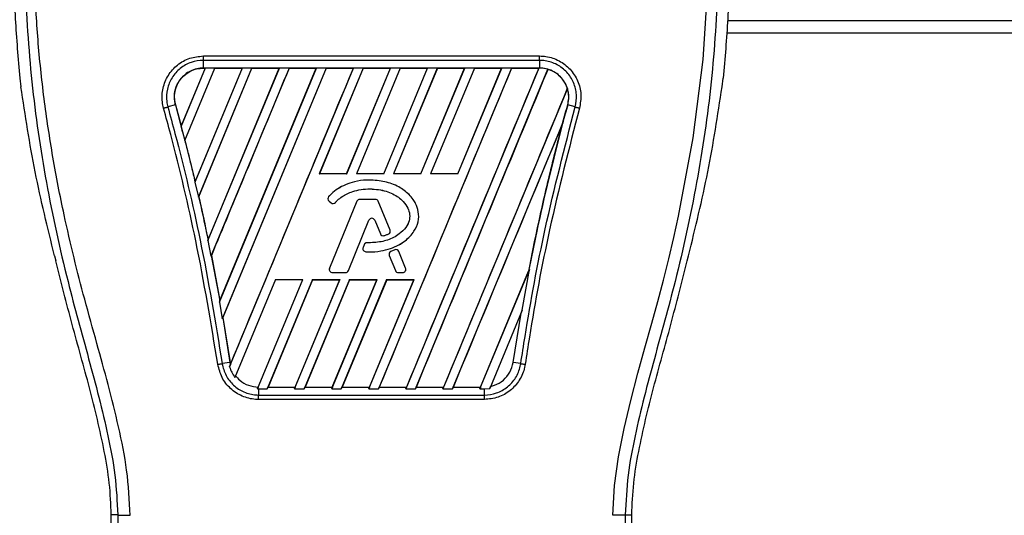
# Model space of a CAD drawing. Header units: millimetres. Extents: x 0 to 420, y 0 to 297.
# Tile 81 of 106: x 210.27 to 213.94, y 222.65 to 224.5. Entities that reach past the tile are written whole.
import ezdxf

# ---------------------------------------------------------------- set-up
doc = ezdxf.new("R2010")
doc.units = ezdxf.units.MM

msp = doc.modelspace()

# ---------------------------------------------------------------- linework, layer by layer
at = {"color": 7, "linetype": 'Continuous', "lineweight": 25}
for p, q in [((212.90963, 224.49537), (218.02687, 224.49537)), ((212.90598, 224.44892), (218.02687, 224.44892)), ((210.954, 224.36261), (212.20848, 224.36261)), ((210.954, 224.31753), (210.954, 224.34625)), ((212.20848, 224.34625), (210.954, 224.34625)), ((212.20848, 224.34625), (212.20848, 224.31753)), ((210.96095, 224.31749), (210.87103, 224.1004)), ((210.96043, 224.31714), (210.87111, 224.10158)), ((210.8848, 224.04683), (210.99691, 224.31749)), ((210.88535, 224.04713), (210.99714, 224.31714)), ((211.09923, 224.31749), (210.9225, 223.89083)), ((211.09871, 224.31714), (210.92328, 223.89375)), ((210.93534, 223.835), (211.13519, 224.31749)), ((210.93655, 223.83686), (211.13542, 224.31714)), ((212.20848, 224.31753), (210.954, 224.31753)), ((210.954, 224.31714), (210.954, 224.31753)), ((210.954, 224.31714), (210.96043, 224.31714)), ((210.96043, 224.31714), (210.96095, 224.31749)), ((210.99691, 224.31749), (210.96095, 224.31749)), ((210.97063, 223.67317), (211.23751, 224.31749)), ((210.97161, 223.67661), (211.23699, 224.31714)), ((211.27347, 224.31749), (210.98241, 223.61482)), ((210.99691, 224.31749), (210.99714, 224.31714)), ((210.99714, 224.31714), (211.09871, 224.31714)), ((211.01387, 223.44375), (211.37579, 224.31749)), ((211.01563, 223.4491), (211.37526, 224.31714)), ((211.41174, 224.31749), (211.02414, 223.38174)), ((211.41198, 224.31714), (211.02658, 223.38649)), ((211.05182, 223.20154), (211.51406, 224.31749)), ((211.09871, 224.31714), (211.09923, 224.31749)), ((211.13519, 224.31749), (211.09923, 224.31749)), ((211.13519, 224.31749), (211.13542, 224.31714)), ((211.13542, 224.31714), (211.23699, 224.31714)), ((211.23751, 224.31749), (211.23699, 224.31714)), ((211.27347, 224.31749), (211.23751, 224.31749)), ((211.2737, 224.31714), (211.27347, 224.31749)), ((211.2737, 224.31714), (211.37526, 224.31714)), ((211.37579, 224.31749), (211.37526, 224.31714)), ((211.41174, 224.31749), (211.37579, 224.31749)), ((211.55002, 224.31749), (211.38648, 223.92266)), ((211.55025, 224.31714), (211.38707, 223.92306)), ((211.41198, 224.31714), (211.41174, 224.31749)), ((211.41198, 224.31714), (211.51354, 224.31714)), ((211.48853, 223.92306), (211.65182, 224.31714)), ((211.4888, 223.92266), (211.65234, 224.31749)), ((211.51406, 224.31749), (211.51354, 224.31714)), ((211.55002, 224.31749), (211.51406, 224.31749)), ((211.6883, 224.31749), (211.52475, 223.92266)), ((211.68853, 224.31714), (211.52535, 223.92306)), ((211.55025, 224.31714), (211.55002, 224.31749)), ((211.55025, 224.31714), (211.65182, 224.31714)), ((212.10313, 224.31749), (211.60693, 223.11957)), ((211.62681, 223.92306), (211.79009, 224.31714)), ((211.62707, 223.92266), (211.79062, 224.31749)), ((211.65234, 224.31749), (211.65182, 224.31714)), ((211.6883, 224.31749), (211.65234, 224.31749)), ((211.82657, 224.31749), (211.66303, 223.92266)), ((211.82681, 224.31714), (211.66363, 223.92306)), ((211.68853, 224.31714), (211.6883, 224.31749)), ((211.68853, 224.31714), (211.79009, 224.31714)), ((212.20545, 224.31749), (211.70925, 223.11957)), ((211.74521, 223.11957), (212.23952, 224.31295)), ((211.76508, 223.92306), (211.92837, 224.31714)), ((211.76535, 223.92266), (211.92889, 224.31749)), ((211.79062, 224.31749), (211.79009, 224.31714)), ((211.82657, 224.31749), (211.79062, 224.31749)), ((211.96485, 224.31749), (211.80131, 223.92266)), ((211.96508, 224.31714), (211.8019, 223.92306)), ((211.82681, 224.31714), (211.82657, 224.31749)), ((211.82681, 224.31714), (211.92837, 224.31714)), ((211.90336, 223.92306), (212.06665, 224.31714)), ((211.90363, 223.92266), (212.06717, 224.31749)), ((211.92889, 224.31749), (211.92837, 224.31714)), ((211.96485, 224.31749), (211.92889, 224.31749)), ((211.96508, 224.31714), (211.96485, 224.31749)), ((211.96508, 224.31714), (212.06665, 224.31714)), ((212.06717, 224.31749), (212.06665, 224.31714)), ((212.10313, 224.31749), (212.06717, 224.31749)), ((212.10336, 224.31714), (212.10313, 224.31749)), ((212.10336, 224.31714), (212.20493, 224.31714)), ((212.20493, 224.31714), (212.20545, 224.31749)), ((212.20848, 224.31749), (212.20545, 224.31749)), ((212.20848, 224.31749), (212.20848, 224.31753)), ((212.23973, 224.31252), (212.23952, 224.31295)), ((210.2698, 224.27942), (210.27358, 224.24741)), ((212.8889, 224.24741), (212.89268, 224.27942)), ((212.31208, 224.24108), (211.84753, 223.11957)), ((212.31208, 224.24108), (212.31169, 224.2411)), ((210.84945, 224.18023), (210.82151, 224.17229)), ((210.84982, 224.18033), (210.84945, 224.18023)), ((210.84945, 224.18023), (210.87642, 224.07995)), ((210.84982, 224.18033), (210.87111, 224.10158)), ((212.31302, 224.18023), (212.31303, 224.18023)), ((212.34097, 224.17229), (212.31303, 224.18023)), ((210.87111, 224.10158), (210.87103, 224.1004)), ((211.88349, 223.11957), (212.29445, 224.11171)), ((212.29445, 224.11171), (212.29261, 224.1063)), ((210.87642, 224.07995), (210.8848, 224.04683)), ((210.88494, 224.04716), (210.8848, 224.04683)), ((210.88494, 224.04716), (210.88535, 224.04713)), ((210.88535, 224.04713), (210.92328, 223.89375)), ((211.38648, 223.92266), (211.38707, 223.92306)), ((211.4888, 223.92266), (211.38648, 223.92266)), ((211.48853, 223.92306), (211.38707, 223.92306)), ((211.48853, 223.92306), (211.4888, 223.92266)), ((211.52475, 223.92266), (211.52535, 223.92306)), ((211.62707, 223.92266), (211.52475, 223.92266)), ((211.62681, 223.92306), (211.52535, 223.92306)), ((211.57353, 223.89946), (211.57353, 223.8995)), ((211.62681, 223.92306), (211.62707, 223.92266)), ((211.66303, 223.92266), (211.66363, 223.92306)), ((211.76535, 223.92266), (211.66303, 223.92266)), ((211.76508, 223.92306), (211.66363, 223.92306)), ((211.76508, 223.92306), (211.76535, 223.92266)), ((211.80131, 223.92266), (211.8019, 223.92306)), ((211.90363, 223.92266), (211.80131, 223.92266)), ((211.90336, 223.92306), (211.8019, 223.92306)), ((211.90336, 223.92306), (211.90363, 223.92266)), ((210.9225, 223.89083), (210.92318, 223.89251)), ((210.9225, 223.89083), (210.93534, 223.835)), ((210.92328, 223.89375), (210.92318, 223.89251)), ((210.93614, 223.8369), (210.93534, 223.835)), ((210.93614, 223.8369), (210.93655, 223.83686)), ((211.42141, 223.83734), (211.42138, 223.83737)), ((211.53753, 223.82727), (211.53753, 223.82731)), ((211.5956, 223.82731), (211.53753, 223.82731)), ((211.5956, 223.82727), (211.53753, 223.82727)), ((211.5956, 223.82727), (211.5956, 223.82731)), ((211.42272, 223.82063), (211.42269, 223.8206)), ((211.42269, 223.8206), (211.43028, 223.81426)), ((211.42272, 223.82063), (211.43031, 223.8143)), ((211.52664, 223.82), (211.42463, 223.57013)), ((211.52668, 223.81998), (211.42467, 223.57012)), ((211.43031, 223.8143), (211.43028, 223.81426)), ((211.44666, 223.8156), (211.44669, 223.81558)), ((211.52668, 223.81998), (211.52664, 223.82)), ((211.60644, 223.81998), (211.60648, 223.82)), ((211.65024, 223.7127), (211.60644, 223.81998)), ((211.65028, 223.71272), (211.60648, 223.82)), ((211.49483, 223.56126), (211.57164, 223.7494)), ((211.49486, 223.56124), (211.57168, 223.74939)), ((211.57164, 223.7494), (211.57168, 223.74939)), ((211.59349, 223.7494), (211.59345, 223.74939)), ((211.59345, 223.74939), (211.61415, 223.69869)), ((211.59349, 223.7494), (211.61419, 223.69871)), ((211.61419, 223.69871), (211.61415, 223.69869)), ((211.62845, 223.69193), (211.62846, 223.69189)), ((211.64386, 223.69744), (211.64387, 223.6974)), ((211.65024, 223.7127), (211.65028, 223.71272)), ((210.97149, 223.67531), (210.97063, 223.67317)), ((210.97063, 223.67317), (210.98241, 223.61482)), ((210.97149, 223.67531), (210.97161, 223.67661)), ((211.55383, 223.65783), (211.54968, 223.64791)), ((211.54972, 223.64789), (211.54968, 223.64791)), ((211.55387, 223.65781), (211.54972, 223.64789)), ((211.55387, 223.65781), (211.55383, 223.65783)), ((211.56467, 223.665), (211.56467, 223.66504)), ((210.3988, 223.61693), (210.40357, 223.59773)), ((210.98241, 223.61482), (210.98338, 223.6171)), ((210.98338, 223.6171), (211.01548, 223.44775)), ((210.98378, 223.61706), (210.98338, 223.6171)), ((210.98378, 223.61706), (211.01563, 223.4491)), ((211.55985, 223.63167), (211.55984, 223.63163)), ((211.64741, 223.61734), (211.64737, 223.61732)), ((211.64737, 223.61732), (211.67027, 223.56124)), ((211.64741, 223.61734), (211.67031, 223.56126)), ((211.66762, 223.63859), (211.65362, 223.63257)), ((211.65363, 223.63254), (211.65362, 223.63257)), ((211.66763, 223.63855), (211.65363, 223.63254)), ((211.66763, 223.63855), (211.66762, 223.63859)), ((211.68311, 223.63221), (211.68314, 223.63223)), ((211.70846, 223.57012), (211.68311, 223.63221)), ((211.7085, 223.57013), (211.68314, 223.63223)), ((212.75891, 223.59773), (212.76368, 223.61693)), ((211.42467, 223.57012), (211.42463, 223.57013)), ((211.70846, 223.57012), (211.7085, 223.57013)), ((211.43552, 223.55397), (211.48398, 223.55397)), ((211.43552, 223.55397), (211.43552, 223.55393)), ((211.43552, 223.55393), (211.48398, 223.55393)), ((211.48398, 223.55397), (211.48398, 223.55393)), ((211.49483, 223.56126), (211.49486, 223.56124)), ((211.67031, 223.56126), (211.67027, 223.56124)), ((211.68116, 223.55397), (211.69761, 223.55397)), ((211.68116, 223.55397), (211.68116, 223.55393)), ((211.68116, 223.55393), (211.69761, 223.55393)), ((211.69761, 223.55397), (211.69761, 223.55393)), ((211.98581, 223.11957), (212.17053, 223.56552)), ((211.98819, 223.1266), (212.16719, 223.55853)), ((212.14352, 223.41352), (212.17053, 223.56552)), ((212.16755, 223.55842), (212.16719, 223.55853)), ((212.17053, 223.56552), (212.16755, 223.55842)), ((211.22292, 223.52779), (211.07167, 223.16265)), ((211.15618, 223.11964), (211.32524, 223.52779)), ((211.36119, 223.52779), (211.1921, 223.11957)), ((211.36147, 223.52738), (211.19554, 223.1266)), ((211.22292, 223.52779), (211.32524, 223.52779)), ((211.29442, 223.11957), (211.46351, 223.52779)), ((211.29681, 223.1266), (211.4629, 223.52738)), ((211.49947, 223.52779), (211.33038, 223.11957)), ((211.49975, 223.52738), (211.33382, 223.1266)), ((211.36119, 223.52779), (211.46351, 223.52779)), ((211.36147, 223.52738), (211.36119, 223.52779)), ((211.36147, 223.52738), (211.4629, 223.52738)), ((211.4327, 223.11957), (211.60179, 223.52779)), ((211.43509, 223.1266), (211.60117, 223.52738)), ((211.46351, 223.52779), (211.4629, 223.52738)), ((211.63775, 223.52779), (211.46866, 223.11957)), ((211.63802, 223.52738), (211.4721, 223.1266)), ((211.49947, 223.52779), (211.60179, 223.52779)), ((211.49975, 223.52738), (211.49947, 223.52779)), ((211.49975, 223.52738), (211.60117, 223.52738)), ((211.57098, 223.11957), (211.74007, 223.52779)), ((211.57336, 223.1266), (211.73945, 223.52738)), ((211.60179, 223.52779), (211.60117, 223.52738)), ((211.63775, 223.52779), (211.74007, 223.52779)), ((211.63802, 223.52738), (211.63775, 223.52779)), ((211.63802, 223.52738), (211.73945, 223.52738)), ((211.74007, 223.52779), (211.73945, 223.52738)), ((211.01548, 223.44775), (211.01387, 223.44375)), ((211.01387, 223.44375), (211.02414, 223.38174)), ((211.01548, 223.44775), (211.01563, 223.4491)), ((211.02414, 223.38174), (211.02618, 223.38653)), ((211.02618, 223.38653), (211.05308, 223.21856)), ((211.02658, 223.38649), (211.02618, 223.38653)), ((211.02658, 223.38649), (211.05346, 223.21861)), ((212.14352, 223.41352), (212.02253, 223.12141)), ((212.1094, 223.21856), (212.13906, 223.40263)), ((212.13906, 223.40263), (212.14352, 223.41352)), ((211.05308, 223.21856), (211.02441, 223.21387)), ((211.0549, 223.2092), (211.05182, 223.20154)), ((211.05346, 223.21861), (211.05308, 223.21856)), ((211.05308, 223.21856), (211.0549, 223.2092)), ((211.05346, 223.21861), (211.055, 223.21044)), ((211.0549, 223.2092), (211.055, 223.21044)), ((212.13807, 223.21387), (212.1094, 223.21856)), ((211.07167, 223.16265), (211.07426, 223.16864)), ((212.02253, 223.12141), (212.02571, 223.1288)), ((211.15878, 223.12624), (211.15618, 223.11964)), ((211.15618, 223.11964), (211.16024, 223.11957)), ((211.16024, 223.11957), (211.16024, 223.09676)), ((211.16024, 223.11957), (211.1921, 223.11957)), ((211.16024, 223.09676), (212.00223, 223.09676)), ((211.1921, 223.11957), (211.19499, 223.12623)), ((211.19554, 223.1266), (211.19499, 223.12623)), ((211.19499, 223.12623), (211.29706, 223.12623)), ((211.19554, 223.1266), (211.29681, 223.1266)), ((211.29706, 223.12623), (211.29442, 223.11957)), ((211.29442, 223.11957), (211.33038, 223.11957)), ((211.29706, 223.12623), (211.29681, 223.1266)), ((211.33038, 223.11957), (211.33326, 223.12623)), ((211.33382, 223.1266), (211.33326, 223.12623)), ((211.33326, 223.12623), (211.43533, 223.12623)), ((211.33382, 223.1266), (211.43509, 223.1266)), ((211.43533, 223.12623), (211.4327, 223.11957)), ((211.4327, 223.11957), (211.46866, 223.11957)), ((211.43533, 223.12623), (211.43509, 223.1266)), ((211.46866, 223.11957), (211.47154, 223.12623)), ((211.4721, 223.1266), (211.47154, 223.12623)), ((211.47154, 223.12623), (211.57361, 223.12623)), ((211.4721, 223.1266), (211.57336, 223.1266)), ((211.57361, 223.12623), (211.57098, 223.11957)), ((211.57098, 223.11957), (211.60693, 223.11957)), ((211.57361, 223.12623), (211.57336, 223.1266)), ((211.60693, 223.11957), (211.60982, 223.12623)), ((211.61038, 223.1266), (211.60982, 223.12623)), ((211.60982, 223.12623), (211.71189, 223.12623)), ((211.61038, 223.1266), (211.71164, 223.1266)), ((211.70925, 223.11957), (211.71189, 223.12623)), ((211.70925, 223.11957), (211.74521, 223.11957)), ((211.71164, 223.1266), (211.71189, 223.12623)), ((211.74809, 223.12623), (211.74521, 223.11957)), ((211.74809, 223.12623), (211.74865, 223.1266)), ((211.74809, 223.12623), (211.85017, 223.12623)), ((211.74865, 223.1266), (211.84992, 223.1266)), ((211.84753, 223.11957), (211.85017, 223.12623)), ((211.84753, 223.11957), (211.88349, 223.11957)), ((211.84992, 223.1266), (211.85017, 223.12623)), ((211.88637, 223.12623), (211.88349, 223.11957)), ((211.88637, 223.12623), (211.88693, 223.1266)), ((211.88637, 223.12623), (211.98844, 223.12623)), ((211.88693, 223.1266), (211.98819, 223.1266)), ((211.98844, 223.12623), (211.98581, 223.11957)), ((211.98581, 223.11957), (212.00223, 223.11957)), ((211.98844, 223.12623), (211.98819, 223.1266)), ((212.00223, 223.11957), (212.02253, 223.12141)), ((212.00223, 223.09676), (212.00223, 223.11957)), ((212.00223, 223.08001), (211.16024, 223.08001)), ((210.63475, 222.64878), (210.61052, 222.64878)), ((210.61052, 222.06958), (210.61052, 222.64878)), ((212.52773, 222.64878), (212.55196, 222.64878)), ((212.55196, 222.06958), (212.55196, 222.64878))]:
    msp.add_line(p, q, dxfattribs=at)
at = {"color": 7, "linetype": 'Continuous', "lineweight": 25, "flags": 128}
msp.add_lwpolyline([(212.48145, 222.6475), (212.48747, 222.75857), (212.50266, 222.86628), (212.52364, 222.97176), (212.54832, 223.07573), (212.57511, 223.17808), (212.6013, 223.27342), (212.62692, 223.36554), (212.64888, 223.4456), (212.67007, 223.5258), (212.69013, 223.60562), (212.70891, 223.68469), (212.72673, 223.76462), (212.78154, 224.05692), (212.81874, 224.34932), (212.83737, 224.64116)], dxfattribs=at)
at = {"color": 7, "linetype": 'Continuous', "lineweight": 25}
for centre, radius, start, end in [((212.20848, 224.20905), 0.10843, 73.36401, 90), ((212.20848, 224.20905), 0.10843, 344.58733, 17.18009), ((220.1577, 222.01758), 8.13733, 164.587332, 165.087235), ((203.00477, 222.01758), 8.13733, 14.681483, 14.830401), ((211.43022, 223.82963), 0.01176, 138.8059, 230.16689), ((211.43022, 223.82963), 0.01172, 138.8059, 230.16689), ((211.53753, 223.81555), 0.01176, 90, 157.79071), ((211.53753, 223.81555), 0.01172, 90, 157.79071), ((211.5956, 223.81555), 0.01176, 22.20929, 90), ((211.5956, 223.81555), 0.01172, 22.20929, 90), ((211.43781, 223.82329), 0.01176, 230.16689, 318.97709), ((211.43781, 223.82329), 0.01172, 230.16689, 318.97709), ((211.58257, 223.74494), 0.0118, 22.20926, 157.79071), ((211.58257, 223.74494), 0.01176, 22.20926, 157.79071), ((211.62504, 223.70314), 0.01176, 202.20926, 286.93498), ((211.62504, 223.70314), 0.01172, 202.20926, 286.93498), ((211.6394, 223.70827), 0.01172, 292.3787, 22.20929), ((211.6394, 223.70827), 0.01176, 292.3787, 22.20929), ((211.56053, 223.64337), 0.01176, 157.29049, 266.67135), ((211.56053, 223.64337), 0.01172, 157.29049, 266.67135), ((211.56468, 223.65329), 0.01176, 90.035, 157.29049), ((211.56468, 223.65329), 0.01172, 90.035, 157.29049), ((211.65826, 223.62177), 0.01176, 113.24584, 202.20927), ((211.65826, 223.62177), 0.01172, 113.24584, 202.20927), ((211.67226, 223.62778), 0.01176, 22.20926, 113.24584), ((211.67226, 223.62778), 0.01172, 22.20926, 113.24584), ((211.43552, 223.56569), 0.01176, 157.79071, 270), ((211.43552, 223.56569), 0.01172, 157.79071, 270), ((211.69761, 223.56569), 0.01176, 270, 22.20926), ((211.69761, 223.56569), 0.01172, 270, 22.20926), ((211.48398, 223.56569), 0.01172, 270, 337.79071), ((211.48398, 223.56569), 0.01176, 270, 337.79071), ((211.68116, 223.56569), 0.01176, 202.20927, 270), ((211.68116, 223.56569), 0.01172, 202.20927, 270)]:
    msp.add_arc(centre, radius, start, end, dxfattribs=at)
for points, knots in [([(210.50767, 226.33721), (210.5094, 226.3367), (210.51283, 226.33568), (210.51528, 226.3256), (210.51531, 226.30818), (210.51255, 226.28242), (210.50711, 226.24877), (210.4993, 226.20821), (210.48957, 226.16191), (210.4748, 226.09458), (210.45396, 226.00226), (210.4284, 225.88624), (210.40241, 225.76523), (210.36348, 225.57393), (210.32116, 225.31127), (210.29125, 224.97654), (210.286, 224.62751), (210.30946, 224.26442), (210.36398, 223.88975), (210.4289, 223.59403), (210.48665, 223.37585), (210.52629, 223.23232), (210.5649, 223.08862), (210.59909, 222.94409), (210.62749, 222.79775), (210.63233, 222.69854), (210.63475, 222.64878)], [0, 0, 0, 0, 0.0154023, 0.0306186, 0.0458978, 0.0611515, 0.0763524, 0.0916759, 0.1069667, 0.1223964, 0.1531196, 0.1841395, 0.2146453, 0.2457555, 0.3295656, 0.4129092, 0.4960821, 0.5895924, 0.6838677, 0.7780859, 0.8151003, 0.8521196, 0.8891029, 0.926018, 0.9628961, 1, 1, 1, 1]), ([(210.68103, 222.6475), (210.67807, 222.70372), (210.67222, 222.81488), (210.63871, 222.97737), (210.59968, 223.13481), (210.55575, 223.29322), (210.51169, 223.45048), (210.47041, 223.61053), (210.42981, 223.787), (210.3912, 223.98519), (210.35834, 224.2032), (210.33562, 224.42234), (210.32304, 224.64571), (210.32192, 224.87336), (210.33279, 225.10455), (210.35189, 225.29839), (210.37292, 225.45281), (210.39083, 225.56446), (210.41023, 225.67138), (210.43097, 225.77646), (210.44789, 225.86129), (210.46073, 225.92325), (210.46865, 225.96127), (210.4771, 226.0011), (210.48589, 226.04261), (210.49421, 226.08197), (210.50141, 226.11607), (210.50709, 226.14351), (210.51238, 226.1694), (210.51724, 226.19381), (210.52319, 226.22475), (210.52958, 226.2604), (210.53483, 226.29568), (210.53751, 226.32254), (210.53749, 226.34078), (210.53516, 226.35169), (210.53171, 226.35294), (210.52995, 226.35357)], [0, 0, 0, 0, 0.0416065, 0.0822607, 0.1224589, 0.1616664, 0.2038605, 0.2432792, 0.2839298, 0.3378062, 0.3926111, 0.4469834, 0.500736, 0.5580634, 0.6153257, 0.6718893, 0.7021057, 0.7306132, 0.7555393, 0.7824984, 0.8098129, 0.8199097, 0.8308441, 0.8397938, 0.8517874, 0.8646543, 0.8727782, 0.8813003, 0.8891477, 0.8967682, 0.9048894, 0.9206626, 0.9367507, 0.9525373, 0.9679622, 0.9836747, 1, 1, 1, 1]), ([(212.65481, 226.33721), (212.65308, 226.3367), (212.64964, 226.33568), (212.64719, 226.3256), (212.64717, 226.30818), (212.64993, 226.28242), (212.65537, 226.24877), (212.66318, 226.20821), (212.67291, 226.16191), (212.68768, 226.09458), (212.70852, 226.00226), (212.73407, 225.88624), (212.76007, 225.76523), (212.799, 225.57393), (212.84132, 225.31127), (212.87123, 224.97654), (212.87648, 224.62751), (212.85302, 224.26442), (212.79849, 223.88975), (212.73358, 223.59403), (212.67583, 223.37585), (212.63618, 223.23232), (212.59758, 223.08862), (212.56339, 222.94409), (212.53498, 222.79775), (212.53015, 222.69854), (212.52773, 222.64878)], [0, 0, 0, 0, 0.0154023, 0.0306186, 0.0458978, 0.0611515, 0.0763524, 0.0916759, 0.1069667, 0.1223964, 0.1531196, 0.1841395, 0.2146453, 0.2457555, 0.3295656, 0.4129092, 0.4960821, 0.5895924, 0.6838677, 0.7780859, 0.8151003, 0.8521196, 0.8891029, 0.926018, 0.9628961, 1, 1, 1, 1]), ([(210.24566, 224.72437), (210.24699, 224.65016), (210.24966, 224.50155), (210.26308, 224.35352), (210.2698, 224.27942)], [0, 0, 0, 0, 0.4994117, 1, 1, 1, 1]), ([(212.91682, 224.72437), (212.91549, 224.65016), (212.91282, 224.50155), (212.8994, 224.35352), (212.89268, 224.27942)], [0, 0, 0, 0, 0.4994117, 1, 1, 1, 1]), ([(210.80559, 224.16785), (210.80386, 224.17549), (210.79832, 224.19995), (210.80106, 224.24316), (210.82092, 224.29187), (210.85599, 224.33097), (210.90205, 224.3575), (210.93668, 224.36091), (210.954, 224.36261)], [0, 0, 0, 0, 0.0832071, 0.2665167, 0.4498454, 0.6332, 0.8165872, 1, 1, 1, 1]), ([(210.954, 224.34625), (210.954, 224.34625), (210.9386, 224.34625), (210.90756, 224.34098), (210.86645, 224.31816), (210.83518, 224.283), (210.81732, 224.23951), (210.81534, 224.20104), (210.81965, 224.17902), (210.82151, 224.17229), (210.82151, 224.17229)], [0, 0, 0, 0, 0.0000055, 0.1834583, 0.3668775, 0.5502427, 0.7335551, 0.916819, 0.9999945, 1, 1, 1, 1]), ([(212.20848, 224.36261), (212.21632, 224.36225), (212.24138, 224.36109), (212.28233, 224.34697), (212.32403, 224.31488), (212.35241, 224.2707), (212.36575, 224.21926), (212.35984, 224.18499), (212.35689, 224.16785)], [0, 0, 0, 0, 0.0833374, 0.2666908, 0.4500227, 0.6333366, 0.8166497, 1, 1, 1, 1]), ([(212.34097, 224.17229), (212.34097, 224.17229), (212.34506, 224.18712), (212.34824, 224.21841), (212.33719, 224.26408), (212.31164, 224.30358), (212.27446, 224.33238), (212.23788, 224.34455), (212.21548, 224.34625), (212.20848, 224.34625), (212.20848, 224.34625)], [0, 0, 0, 0, 0.0000055, 0.1832742, 0.3665623, 0.5498794, 0.7332389, 0.9166359, 0.9999945, 1, 1, 1, 1]), ([(210.954, 224.31753), (210.94577, 224.31698), (210.92911, 224.31588), (210.90576, 224.30719), (210.88456, 224.29365), (210.86781, 224.27634), (210.85455, 224.25472), (210.84632, 224.22968), (210.84447, 224.20341), (210.84797, 224.18714), (210.84945, 224.18023)], [0, 0, 0, 0, 0.1237655, 0.2503736, 0.3703256, 0.5005035, 0.6094744, 0.7500718, 0.8937812, 1, 1, 1, 1]), ([(210.84982, 224.18033), (210.84876, 224.18488), (210.84494, 224.20121), (210.84607, 224.23074), (210.85762, 224.26094), (210.87673, 224.28659), (210.90238, 224.30628), (210.93107, 224.31609), (210.94858, 224.31689), (210.954, 224.31714)], [0, 0, 0, 0, 0.0706224, 0.2538188, 0.4370182, 0.5516914, 0.7348755, 0.9180598, 1, 1, 1, 1]), ([(211.2737, 224.31714), (211.21972, 224.18677), (211.1231, 223.95341), (211.02644, 223.72005), (210.98378, 223.61706)], [0, 0, 0, 0, 0.5586506, 1, 1, 1, 1]), ([(211.055, 223.21044), (211.13143, 223.39489), (211.28427, 223.76378), (211.43712, 224.13269), (211.51354, 224.31714)], [0, 0, 0, 0, 0.4999993, 1, 1, 1, 1]), ([(212.10336, 224.31714), (212.02119, 224.11871), (211.85685, 223.72187), (211.69253, 223.32503), (211.61038, 223.1266)], [0, 0, 0, 0, 0.50000118, 1, 1, 1, 1]), ([(212.20493, 224.31714), (212.12272, 224.11871), (211.9583, 223.72186), (211.79386, 223.32502), (211.71164, 223.1266)], [0, 0, 0, 0, 0.5000012, 1, 1, 1, 1]), ([(211.74865, 223.1266), (211.83049, 223.32425), (211.99417, 223.71956), (212.15787, 224.11487), (212.23973, 224.31252)], [0, 0, 0, 0, 0.4999948, 1, 1, 1, 1]), ([(212.31303, 224.18023), (212.31468, 224.18824), (212.31806, 224.20458), (212.31587, 224.22987), (212.30816, 224.25435), (212.29506, 224.27596), (212.27756, 224.29389), (212.25676, 224.30718), (212.23326, 224.31588), (212.21674, 224.31698), (212.20848, 224.31753)], [0, 0, 0, 0, 0.1226685, 0.2503669, 0.3773233, 0.5066033, 0.6272913, 0.7516804, 0.8758155, 1, 1, 1, 1]), ([(212.31169, 224.2411), (212.31043, 224.24476), (212.30519, 224.25985), (212.28929, 224.28368), (212.26429, 224.30352), (212.24631, 224.31011), (212.23973, 224.31252)], [0, 0, 0, 0, 0.1103691, 0.4554647, 0.8005267, 1, 1, 1, 1]), ([(210.3988, 223.61693), (210.3732, 223.72097), (210.32191, 223.92937), (210.28971, 224.14128), (210.27358, 224.24741)], [0, 0, 0, 0, 0.4991859, 1, 1, 1, 1]), ([(212.31169, 224.2411), (212.23474, 224.05534), (212.08083, 223.68383), (211.92689, 223.31234), (211.84992, 223.1266)], [0, 0, 0, 0, 0.50000151, 1, 1, 1, 1]), ([(212.76368, 223.61693), (212.78928, 223.72097), (212.84057, 223.92937), (212.87277, 224.14128), (212.8889, 224.24741)], [0, 0, 0, 0, 0.49918594, 1, 1, 1, 1]), ([(211.00808, 223.21134), (210.98251, 223.36525), (210.93463, 223.65342), (210.85905, 223.97089), (210.8145, 224.13503), (210.80559, 224.16785)], [0, 0, 0, 0, 0.4783741, 0.8956847, 1, 1, 1, 1]), ([(210.82151, 224.17229), (210.83043, 224.1394), (210.87507, 223.97491), (210.95077, 223.6568), (210.99878, 223.36806), (211.02441, 223.21387)], [0, 0, 0, 0, 0.1043199, 0.5216962, 1, 1, 1, 1]), ([(212.13807, 223.21387), (212.14325, 223.24757), (212.16915, 223.41614), (212.22879, 223.73764), (212.30193, 224.02105), (212.34097, 224.17229)], [0, 0, 0, 0, 0.1043778, 0.5220268, 1, 1, 1, 1]), ([(212.35689, 224.16785), (212.31792, 224.01693), (212.24489, 223.73411), (212.18541, 223.41323), (212.15956, 223.24498), (212.1544, 223.21135)], [0, 0, 0, 0, 0.4778978, 0.8956147, 1, 1, 1, 1]), ([(212.16755, 223.55842), (212.17436, 223.59302), (212.18803, 223.66243), (212.21001, 223.76516), (212.23321, 223.86764), (212.25743, 223.9683), (212.28389, 224.07288), (212.30291, 224.14294), (212.31303, 224.18023)], [0, 0, 0, 0, 0.16562597, 0.33226375, 0.49337027, 0.65906192, 0.81852065, 1, 1, 1, 1]), ([(212.34097, 224.17229), (212.34207, 224.17198), (212.34426, 224.17136), (212.34821, 224.17025), (212.35246, 224.16907), (212.35541, 224.16826), (212.35689, 224.16785)], [0, 0, 0, 0, 0.24999996, 0.49999994, 0.74999996, 1, 1, 1, 1]), ([(211.88693, 223.1266), (211.95453, 223.28988), (212.08973, 223.61645), (212.22498, 223.94301), (212.29261, 224.1063)], [0, 0, 0, 0, 0.4999874, 1, 1, 1, 1]), ([(212.29261, 224.1063), (212.25879, 223.97209), (212.21299, 223.79038), (212.17668, 223.60658), (212.16719, 223.55853)], [0, 0, 0, 0, 0.738548, 1, 1, 1, 1]), ([(210.88494, 224.04716), (210.88931, 224.03009), (210.89772, 223.99717), (210.91048, 223.94562), (210.91873, 223.9111), (210.92318, 223.89251)], [0, 0, 0, 0, 0.33173267, 0.63995822, 1, 1, 1, 1]), ([(211.57353, 223.8995), (211.56981, 223.89944), (211.55116, 223.89915), (211.52067, 223.89462), (211.47493, 223.8797), (211.44188, 223.85949), (211.42441, 223.84064), (211.42138, 223.83737)], [0, 0, 0, 0, 0.0660895, 0.3315654, 0.5433039, 0.9206958, 1, 1, 1, 1]), ([(211.57353, 223.89946), (211.56981, 223.8994), (211.55116, 223.89911), (211.52067, 223.89458), (211.47495, 223.87966), (211.4419, 223.85946), (211.42444, 223.84061), (211.42141, 223.83734)], [0, 0, 0, 0, 0.0661031, 0.3316338, 0.543369, 0.9207507, 1, 1, 1, 1]), ([(211.55984, 223.63163), (211.56356, 223.63146), (211.58218, 223.63062), (211.61341, 223.63297), (211.65102, 223.64229), (211.68164, 223.65552), (211.70611, 223.67112), (211.72516, 223.68849), (211.7433, 223.71149), (211.75763, 223.74262), (211.75813, 223.77979), (211.74857, 223.80771), (211.73578, 223.82884), (211.71631, 223.8517), (211.68902, 223.8714), (211.65757, 223.88551), (211.62137, 223.89669), (211.59282, 223.89837), (211.57353, 223.8995)], [0, 0, 0, 0, 0.0216485, 0.1085696, 0.181144, 0.2464075, 0.3019116, 0.3494067, 0.395787, 0.4720387, 0.5441864, 0.6064196, 0.6414469, 0.6875628, 0.7804714, 0.8342793, 0.8880601, 1, 1, 1, 1]), ([(211.55985, 223.63167), (211.56356, 223.6315), (211.58218, 223.63066), (211.61341, 223.63301), (211.65102, 223.64233), (211.68162, 223.65555), (211.70609, 223.67116), (211.72513, 223.68852), (211.74326, 223.71151), (211.75759, 223.74263), (211.75809, 223.77979), (211.74853, 223.8077), (211.73575, 223.82882), (211.71628, 223.85167), (211.689, 223.87137), (211.65755, 223.88548), (211.62136, 223.89665), (211.59281, 223.89833), (211.57353, 223.89946)], [0, 0, 0, 0, 0.021654, 0.108597, 0.1811744, 0.2464393, 0.3019418, 0.3494353, 0.3958126, 0.4720538, 0.5441906, 0.6064137, 0.6414373, 0.6875521, 0.7804583, 0.8342673, 0.8880492, 1, 1, 1, 1]), ([(211.44666, 223.8156), (211.44918, 223.81834), (211.46168, 223.83184), (211.48377, 223.84601), (211.51418, 223.85811), (211.55313, 223.86716), (211.59581, 223.8668), (211.63536, 223.85818), (211.66756, 223.84567), (211.69711, 223.82488), (211.71694, 223.79661), (211.72495, 223.77102), (211.72244, 223.74534), (211.70923, 223.71907), (211.68752, 223.6994), (211.65718, 223.67966), (211.6162, 223.66669), (211.58221, 223.66558), (211.56467, 223.665)], [0, 0, 0, 0, 0.02048151, 0.10123706, 0.1411481, 0.20053395, 0.32025982, 0.37209728, 0.4227446, 0.50983388, 0.56613734, 0.6101353, 0.65451252, 0.70460974, 0.76844106, 0.8131858, 0.90357765, 1, 1, 1, 1]), ([(211.44669, 223.81558), (211.44921, 223.81831), (211.46171, 223.83181), (211.4838, 223.84598), (211.5142, 223.85807), (211.55314, 223.86712), (211.59581, 223.86676), (211.63535, 223.85814), (211.66754, 223.84563), (211.69708, 223.82485), (211.71691, 223.7966), (211.72491, 223.77102), (211.7224, 223.74535), (211.7092, 223.7191), (211.6875, 223.69943), (211.65716, 223.67969), (211.61619, 223.66673), (211.58221, 223.66562), (211.56467, 223.66504)], [0, 0, 0, 0, 0.0204876, 0.1012466, 0.1411592, 0.2005511, 0.320289, 0.3721273, 0.4227766, 0.5098651, 0.5661571, 0.6101424, 0.654507, 0.7045939, 0.7684171, 0.8131629, 0.9035569, 1, 1, 1, 1]), ([(210.93614, 223.8369), (210.94219, 223.81022), (210.95439, 223.75645), (210.96576, 223.7025), (210.97149, 223.67531)], [0, 0, 0, 0, 0.4960575, 1, 1, 1, 1]), ([(210.93655, 223.83686), (210.94661, 223.79213), (210.95861, 223.73878), (210.9698, 223.68525), (210.97161, 223.67661)], [0, 0, 0, 0, 0.8384081, 1, 1, 1, 1]), ([(211.62845, 223.69193), (211.63022, 223.69249), (211.63371, 223.69359), (211.63885, 223.69543), (211.64219, 223.69677), (211.64386, 223.69744)], [0, 0, 0, 0, 0.340666, 0.67017272, 1, 1, 1, 1]), ([(211.62846, 223.69189), (211.63024, 223.69245), (211.63372, 223.69355), (211.63886, 223.69539), (211.6422, 223.69673), (211.64387, 223.6974)], [0, 0, 0, 0, 0.3405858, 0.6701326, 1, 1, 1, 1]), ([(210.61052, 222.64878), (210.60888, 222.68858), (210.6056, 222.76824), (210.5782, 222.92703), (210.5306, 223.12427), (210.46346, 223.35973), (210.42353, 223.51839), (210.40357, 223.59773)], [0, 0, 0, 0, 0.1226487, 0.2454767, 0.4957363, 0.7478713, 1, 1, 1, 1]), ([(212.55196, 222.64878), (212.5536, 222.68858), (212.55687, 222.76824), (212.58428, 222.92703), (212.63188, 223.12427), (212.69902, 223.35973), (212.73895, 223.51839), (212.75891, 223.59773)], [0, 0, 0, 0, 0.1226487, 0.2454767, 0.4957363, 0.7478713, 1, 1, 1, 1]), ([(211.16024, 223.08001), (211.15649, 223.0801), (211.13553, 223.08058), (211.09758, 223.09017), (211.05381, 223.11897), (211.02077, 223.16069), (211.01231, 223.19446), (211.00808, 223.21134)], [0, 0, 0, 0, 0.0515719, 0.2884831, 0.5255349, 0.7627603, 1, 1, 1, 1]), ([(211.02441, 223.21387), (211.02441, 223.21387), (211.02669, 223.19865), (211.03648, 223.16874), (211.0651, 223.13147), (211.1044, 223.10575), (211.1382, 223.09744), (211.1569, 223.09676), (211.16024, 223.09676), (211.16024, 223.09676)], [0, 0, 0, 0, 0.0000072, 0.2373779, 0.4746162, 0.7116191, 0.9484337, 0.9999928, 1, 1, 1, 1]), ([(211.05182, 223.20154), (211.05414, 223.19469), (211.05885, 223.18076), (211.06735, 223.16875), (211.07167, 223.16265)], [0, 0, 0, 0, 0.49167818, 1, 1, 1, 1]), ([(212.00223, 223.09676), (212.00223, 223.09676), (212.01758, 223.09676), (212.04853, 223.10201), (212.08956, 223.12476), (212.12083, 223.15979), (212.13411, 223.19204), (212.13756, 223.21051), (212.13807, 223.21387), (212.13807, 223.21387)], [0, 0, 0, 0, 0.0000072, 0.236697, 0.4734509, 0.7103734, 0.9475589, 0.9999928, 1, 1, 1, 1]), ([(212.1544, 223.21135), (212.15375, 223.20759), (212.15017, 223.18686), (212.13506, 223.15068), (212.10016, 223.11164), (212.0541, 223.08511), (212.01952, 223.08171), (212.00223, 223.08001)], [0, 0, 0, 0, 0.052396, 0.2895037, 0.5264141, 0.7632194, 1, 1, 1, 1]), ([(212.02571, 223.1288), (212.03051, 223.13008), (212.04767, 223.13465), (212.07431, 223.15088), (212.09975, 223.18103), (212.10618, 223.20605), (212.1094, 223.21856)], [0, 0, 0, 0, 0.1145462, 0.4096455, 0.704796, 1, 1, 1, 1]), ([(212.13807, 223.21387), (212.13919, 223.21369), (212.14145, 223.21333), (212.1455, 223.21269), (212.14985, 223.21203), (212.15288, 223.21157), (212.1544, 223.21135)], [0, 0, 0, 0, 0.25, 0.5, 0.75, 1, 1, 1, 1]), ([(211.07426, 223.16864), (211.07914, 223.16306), (211.09242, 223.14784), (211.12139, 223.13055), (211.14648, 223.12766), (211.15878, 223.12624)], [0, 0, 0, 0, 0.22811448, 0.62140948, 1, 1, 1, 1]), ([(210.63475, 222.64878), (210.63458, 222.58616), (210.63425, 222.45879), (210.63359, 222.2646), (210.63282, 222.067), (210.63197, 221.87677), (210.63109, 221.69626), (210.63041, 221.56721), (210.62994, 221.48066), (210.6297, 221.43607), (210.62945, 221.39062), (210.62919, 221.34431), (210.62892, 221.29715), (210.62865, 221.24985), (210.62836, 221.19988), (210.62803, 221.14466), (210.62766, 221.0809), (210.62723, 221.00862), (210.62677, 220.93114), (210.62627, 220.84521), (210.62569, 220.75276), (210.62495, 220.65417), (210.62398, 220.56106), (210.62261, 220.47577), (210.62065, 220.39866), (210.61777, 220.32645), (210.61438, 220.26766), (210.61096, 220.2186), (210.6078, 220.17876), (210.60504, 220.14447), (210.60234, 220.12247), (210.60027, 220.11335), (210.59853, 220.10884), (210.59711, 220.10657), (210.59561, 220.10538), (210.59459, 220.10537), (210.59407, 220.10537)], [0, 0, 0, 0, 0.06946876, 0.14129082, 0.21546943, 0.28878046, 0.35249328, 0.41592792, 0.43212319, 0.44863682, 0.46546884, 0.48261925, 0.50008806, 0.51787528, 0.53516899, 0.55562395, 0.57924015, 0.60601761, 0.63595633, 0.6653451, 0.70151587, 0.73871879, 0.77505525, 0.80544439, 0.8348007, 0.86386977, 0.89313471, 0.91269266, 0.93347159, 0.95287654, 0.9643483, 0.97519881, 0.98089522, 0.9869973, 0.99335869, 1, 1, 1, 1]), ([(210.63475, 222.64878), (210.63581, 222.64863), (210.63801, 222.64831), (210.64894, 222.64789), (210.66399, 222.64759), (210.67548, 222.64753), (210.68103, 222.6475)], [0, 0, 0, 0, 0.2412015, 0.5, 0.7587985, 1, 1, 1, 1]), ([(212.52773, 222.64878), (212.52667, 222.64863), (212.52447, 222.64831), (212.51354, 222.64789), (212.49849, 222.64759), (212.48699, 222.64753), (212.48145, 222.6475)], [0, 0, 0, 0, 0.2412015, 0.5, 0.7587985, 1, 1, 1, 1]), ([(212.52773, 222.64878), (212.52789, 222.58616), (212.52823, 222.45879), (212.52889, 222.2646), (212.52966, 222.067), (212.53051, 221.87677), (212.53139, 221.69626), (212.53207, 221.56721), (212.53253, 221.48066), (212.53278, 221.43607), (212.53303, 221.39062), (212.53329, 221.34431), (212.53356, 221.29715), (212.53383, 221.24985), (212.53412, 221.19988), (212.53444, 221.14466), (212.53482, 221.0809), (212.53524, 221.00862), (212.5357, 220.93114), (212.53621, 220.84521), (212.53679, 220.75276), (212.53753, 220.65417), (212.5385, 220.56106), (212.53987, 220.47577), (212.54183, 220.39866), (212.54471, 220.32645), (212.54809, 220.26766), (212.55152, 220.2186), (212.55467, 220.17876), (212.55744, 220.14447), (212.56014, 220.12247), (212.56221, 220.11335), (212.56395, 220.10884), (212.56536, 220.10657), (212.56686, 220.10538), (212.56789, 220.10537), (212.56841, 220.10537)], [0, 0, 0, 0, 0.0694688, 0.1412908, 0.2154694, 0.2887805, 0.3524933, 0.4159279, 0.4321232, 0.4486368, 0.4654688, 0.4826193, 0.5000881, 0.5178753, 0.535169, 0.5556239, 0.5792402, 0.6060176, 0.6359563, 0.6653451, 0.7015159, 0.7387188, 0.7750553, 0.8054444, 0.8348007, 0.8638698, 0.8931347, 0.9126927, 0.9334716, 0.9528765, 0.9643483, 0.9751988, 0.9808952, 0.9869973, 0.9933587, 1, 1, 1, 1])]:
    msp.add_open_spline(points, degree=3, knots=knots, dxfattribs=at)
for points in [[(210.954, 224.34625), (210.954, 224.34738), (210.954, 224.34963), (210.954, 224.35369), (210.954, 224.35805), (210.954, 224.36109), (210.954, 224.36261)], [(212.20848, 224.34625), (212.20848, 224.34738), (212.20848, 224.34963), (212.20848, 224.35369), (212.20848, 224.35805), (212.20848, 224.36109), (212.20848, 224.36261)], [(210.80559, 224.16785), (210.80707, 224.16826), (210.81002, 224.16908), (210.81426, 224.17026), (210.81821, 224.17136), (210.82041, 224.17198), (210.82151, 224.17229)], [(211.00808, 223.21134), (211.0096, 223.21156), (211.01262, 223.21202), (211.01698, 223.21269), (211.02103, 223.21332), (211.02328, 223.21369), (211.02441, 223.21387)], [(211.16024, 223.08001), (211.16024, 223.08156), (211.16024, 223.08465), (211.16024, 223.08912), (211.16024, 223.09328), (211.16024, 223.0956), (211.16024, 223.09676)], [(212.00223, 223.08001), (212.00223, 223.08156), (212.00223, 223.08465), (212.00223, 223.08912), (212.00223, 223.09328), (212.00223, 223.0956), (212.00223, 223.09676)]]:
    msp.add_open_spline(points, degree=3, dxfattribs=at)

doc.saveas('drawing.dxf')
